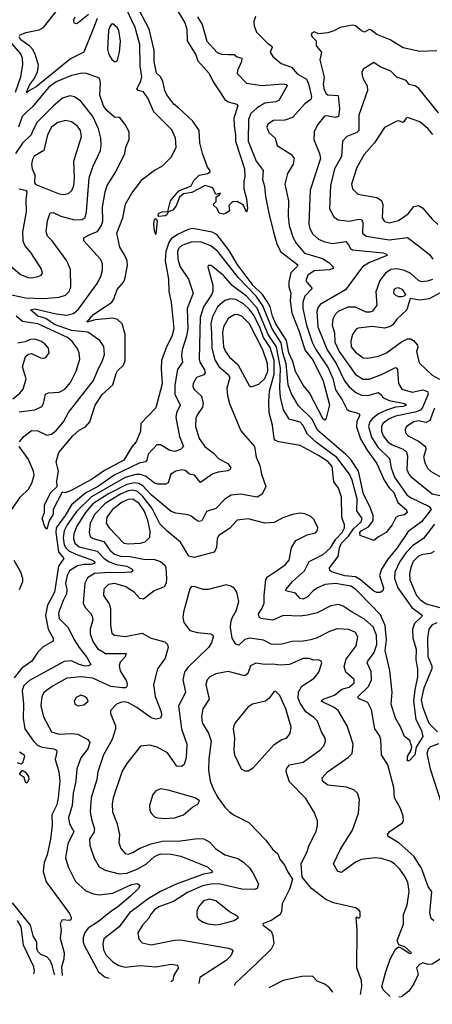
# Model space of a CAD drawing. Extents: x 1246230 to 1426786, y 660032 to 763141.
# Tile 8 of 256: x 1256387 to 1259076, y 670520 to 676936. Entities that reach past the tile are written whole.
import ezdxf

# ---------------------------------------------------------------- set-up
doc = ezdxf.new("R2010")
doc.units = 0

msp = doc.modelspace()

# ---------------------------------------------------------------- linework, layer by layer
at = {"layer": '0CON10XD'}
for points in [[(1257399.7, 677019.7), (1257463.8, 676915), (1257476.1, 676875), (1257477.9, 676797.9), (1257535, 676707.3), (1257547.7, 676667.7), (1257622.7, 676585), (1257646.8, 676535), (1257725, 676416.2), (1257745, 676402.1), (1257802, 676385), (1257809.4, 676375), (1257782.8, 676295), (1257783.9, 676245), (1257794.2, 676185), (1257793.7, 676145), (1257851.2, 675965), (1257854.5, 675915.5), (1257847.7, 675885), (1257847.5, 675835), (1257865, 675770), (1257872.5, 675705), (1257865, 675682.5), (1257845, 675727.5), (1257805, 675752.5), (1257775, 675750), (1257750, 675725), (1257755, 675690), (1257732.5, 675675), (1257715, 675668.8), (1257686.2, 675676.2), (1257673.3, 675705), (1257652.5, 675725), (1257650, 675735), (1257667.5, 675752.5), (1257667.5, 675782.5), (1257690, 675795), (1257696, 675806), (1257665, 675797.5), (1257645, 675840), (1257595, 675855.6), (1257509.7, 675810.3), (1257455, 675801.5), (1257429.5, 675780.5), (1257407.4, 675722.6), (1257385.2, 675694.8), (1257355.6, 675684.4), (1257345, 675664.3), (1257335, 675658.5), (1257294.2, 675654.2), (1257289.3, 675659.3), (1257294.4, 675675), (1257315, 675684.5), (1257353.3, 675686.7), (1257370.9, 675755), (1257425, 675821.8), (1257505.3, 675854.7), (1257521.5, 675888.5), (1257557.5, 675922.5), (1257610, 675935), (1257627.5, 675945), (1257626.7, 675955), (1257610, 675975), (1257577.5, 676065), (1257560.5, 676135), (1257556.4, 676215), (1257515.9, 676275.9), (1257421.4, 676361.4), (1257392.5, 676385), (1257345.8, 676445.8), (1257332.8, 676475), (1257320.7, 676535), (1257304.3, 676564.3), (1257278.7, 676588.7), (1257262.6, 676665), (1257262.8, 676737.2), (1257230.2, 676875), (1257142.5, 677045)], [(1257923.3, 676956.7), (1257912.9, 676925), (1257914.1, 676895.9), (1257930.8, 676855), (1258005, 676781.4), (1258028.9, 676765), (1258032.1, 676755), (1258019.5, 676725), (1258037, 676697), (1258091.5, 676651.5), (1258157.8, 676627.8), (1258195, 676584.6), (1258255, 676549.3), (1258268.9, 676518.9), (1258289.3, 676435), (1258285, 676416), (1258245, 676389.1), (1258165, 676299.3), (1258115, 676282), (1258041.3, 676278.7), (1258005, 676256.2), (1257998.1, 676235), (1258010.2, 676200.2), (1258051.4, 676165), (1258065.5, 676115.5), (1258155, 676061.1), (1258176.7, 676035), (1258169.1, 675995), (1258133.2, 675935), (1258115.5, 675865), (1258139.6, 675755), (1258136.6, 675655), (1258143.3, 675595), (1258168.7, 675515), (1258189.1, 675479.1), (1258243.9, 675413.9), (1258360.6, 675380.6), (1258401.1, 675355), (1258430.8, 675325), (1258429.2, 675315), (1258405, 675307.2), (1258305, 675299.2), (1258265, 675272), (1258251.4, 675235), (1258293.1, 675185), (1258244.1, 675135), (1258232.6, 675095), (1258232, 675055), (1258255.6, 674945), (1258293.8, 674835), (1258317.9, 674787.9), (1258398.1, 674668.1), (1258428.1, 674598.1), (1258445, 674524.6), (1258489.2, 674459.2), (1258519, 674399), (1258535, 674387.6), (1258584.3, 674375), (1258600.6, 674365), (1258602.2, 674355), (1258582.9, 674317.1), (1258582.5, 674282.5), (1258608.8, 674205), (1258650.8, 674130.8), (1258714.8, 674045), (1258761.9, 673935), (1258794.9, 673884.9), (1258825, 673854.7), (1258850.6, 673790.6), (1258904.5, 673745), (1258912.7, 673725), (1258895, 673710), (1258857.2, 673702.8), (1258837.9, 673692.1), (1258813.1, 673645), (1258775, 673593.8), (1258725, 673566.7), (1258695, 673542.5), (1258605.8, 673575), (1258604.1, 673594.1), (1258611.6, 673605), (1258659, 673631), (1258681.2, 673658.8), (1258689.5, 673675), (1258690.3, 673705), (1258668.4, 673765), (1258627.3, 673845), (1258594, 673995), (1258545, 674070.2), (1258512.3, 674102.3), (1258329.5, 674259.5), (1258290.4, 674335), (1258205, 674419.5), (1258158, 674498), (1258137.1, 674557.1), (1258123.2, 674693.2), (1258101.1, 674765), (1258091.2, 674831.2), (1258032, 674922), (1257971.3, 675071.3), (1257928.3, 675135), (1257814, 675255), (1257678.1, 675425), (1257632.8, 675462.8), (1257565, 675489.5), (1257505, 675486.8), (1257444.5, 675465), (1257425, 675448.5), (1257414.8, 675425), (1257417.6, 675375), (1257432.2, 675325), (1257487.9, 675245), (1257517.7, 675155), (1257478.1, 675055), (1257483.9, 674925), (1257475.2, 674874.8), (1257446.6, 674785), (1257442.2, 674745), (1257449.1, 674705), (1257415, 674657.5), (1257397.5, 674555), (1257399.2, 674495), (1257432.3, 674425), (1257408.5, 674375), (1257405.3, 674345), (1257429.2, 674219.2), (1257454, 674155), (1257436, 674135), (1257397.7, 674122.3), (1257365, 674128.9), (1257305, 674166.6), (1257280, 674165), (1257224.7, 674105), (1257216.2, 674065), (1257207.5, 674055), (1257165, 674046.4), (1257002.3, 673967.7), (1256895, 673891.5), (1256817.9, 673852.1), (1256724.5, 673775.5), (1256684.3, 673705), (1256624.6, 673625), (1256622.6, 673595), (1256639.2, 673469.2), (1256676.1, 673425), (1256641.1, 673375), (1256614.1, 673205), (1256568.7, 673121.3), (1256554.5, 673054.5), (1256573.5, 672963.5), (1256606.2, 672905), (1256605, 672886.7), (1256540.5, 672849.5), (1256505.3, 672814.7), (1256466.9, 672755), (1256400.3, 672709.7), (1256352.1, 672647.9)], [(1256386.7, 676835), (1256427.2, 676852.8), (1256515, 676871.1), (1256543.6, 676886.4), (1256631.8, 676998.2)], [(1257546, 676955), (1257576.9, 676905), (1257606.8, 676796.8), (1257675, 676723.6), (1257705, 676710.9), (1257748.9, 676708.9), (1257785, 676708.8), (1257803.6, 676693.6), (1257835.7, 676685), (1257832.9, 676665), (1257806, 676606), (1257804, 676585), (1257865, 676522.9), (1257965, 676508.2), (1258105, 676518.6), (1258123.8, 676513.8), (1258129.4, 676505), (1258075, 676410.6), (1258055, 676401.6), (1257985, 676391.5), (1257935, 676362.9), (1257892.5, 676325), (1257878.6, 676285), (1257876.6, 676145), (1257928.8, 676015), (1257973.3, 675953.3), (1257969.1, 675895), (1257981.8, 675851.8), (1257988.2, 675785), (1258009.7, 675675), (1258041.8, 675551.8), (1258063.7, 675475), (1258087.5, 675425), (1258198.5, 675338.5), (1258192.7, 675325), (1258153.1, 675286.9), (1258141.1, 675228.9), (1258140.7, 675195), (1258152.9, 675155), (1258149.7, 675105), (1258160.3, 675025), (1258207.6, 674905), (1258245.5, 674785), (1258300.4, 674715), (1258365, 674581.9), (1258405, 674427.5), (1258385, 674340), (1258375, 674326), (1258365, 674332.9), (1258275.7, 674505.7), (1258234.8, 674554.8), (1258185, 674644.4), (1258167.9, 674707.9), (1258139.9, 674765), (1258126.8, 674846.8), (1258057.3, 674955), (1258035.1, 675005), (1258018.6, 675065), (1258000.3, 675100.3), (1257968.7, 675145), (1257908, 675205), (1257803.5, 675343.5), (1257752.5, 675432.5), (1257673.6, 675533.6), (1257641.6, 675551.6), (1257515, 675575.6), (1257485, 675570.2), (1257415, 675537.2), (1257375, 675509.3), (1257358.6, 675485), (1257340.4, 675425), (1257334.2, 675364.2), (1257356, 675245), (1257358.5, 675165), (1257374.4, 675095), (1257392.4, 674922.4), (1257378.4, 674871.6), (1257343.3, 674805), (1257311.3, 674715), (1257308.1, 674661.9), (1257316.6, 674563.4), (1257275, 674407.5), (1257177.5, 674305), (1257175.5, 674255), (1257146.1, 674185), (1257117.7, 674152.3), (1257065, 674066), (1256940.8, 673999.2), (1256855, 673940.6), (1256718, 673865), (1256683.6, 673853.6), (1256665, 673857.5), (1256605.7, 673745), (1256604.6, 673715), (1256580.2, 673669.8), (1256565, 673616), (1256551.5, 673631.5), (1256534.4, 673685), (1256548.5, 673725), (1256549.1, 673775), (1256590.9, 673855), (1256630.7, 673895), (1256628.7, 673931.3), (1256640, 673995), (1256624.5, 674055), (1256642.9, 674115), (1256733.1, 674225), (1256775, 674261.1), (1256816.6, 674283.4), (1256844.7, 674315.3), (1256880, 674425), (1256925.2, 674494.8), (1256994.2, 674555.8), (1257015, 674631.1), (1257025, 674648.9), (1257063.6, 674685), (1257073.9, 674715), (1257075.3, 674885), (1257055, 674954.4), (1257025, 674983.5), (1256995, 674991.1), (1256880, 674980), (1256824.3, 674965), (1256869.3, 675015), (1256987.5, 675095), (1257000.6, 675115), (1257022.1, 675177.9), (1257063.4, 675225), (1257073.3, 675245), (1257089, 675335), (1257086.7, 675365), (1257070.9, 675405), (1257039.1, 675455), (1257020, 675545), (1257060.3, 675645), (1257075.9, 675734.1), (1257117.3, 675805), (1257155.3, 675854.7), (1257185, 675895.6), (1257265, 675955.7), (1257315, 675982.5), (1257376.9, 676043.1), (1257406.7, 676105), (1257402.5, 676165), (1257378.8, 676218.8), (1257261.5, 676335), (1257222.9, 676425), (1257195, 676467.1), (1257160, 676475), (1257151.1, 676485), (1257176.9, 676535), (1257182.8, 676565), (1257171.9, 676635), (1257169.5, 676775), (1257140.5, 676885), (1257084.2, 677004.2)], [(1256835, 676970.8), (1256759.7, 676910.3), (1256743.3, 676913.3), (1256740, 676935), (1256748.9, 676955)], [(1256891.6, 676945), (1256868, 676882), (1256805, 676724.4), (1256719.2, 676680.8), (1256495, 676498), (1256447.8, 676472.2), (1256435, 676458.8), (1256432.2, 676465), (1256453.2, 676515), (1256480.5, 676549.5), (1256503.8, 676595), (1256509.5, 676639.5), (1256491.3, 676705), (1256472.6, 676742.6), (1256453.5, 676763.5), (1256395.8, 676805), (1256384.1, 676825)], [(1257015, 676663.3), (1257025, 676672.5), (1257037.8, 676725), (1257044.3, 676795.7), (1257034.3, 676865), (1257022, 676885), (1256995, 676908.8), (1256985, 676906.2), (1256975, 676891.2), (1256966.7, 676865), (1256960, 676745), (1256968.9, 676708.9), (1256987, 676677), (1257005, 676663.3), (1257015, 676663.3)], [(1259105, 676732.5), (1258995, 676728.8), (1258885, 676752.5), (1258802, 676805), (1258715, 676840.5), (1258675, 676870.9), (1258665, 676873.3), (1258634.4, 676855.6), (1258614.3, 676864.3), (1258575, 676897.1), (1258555, 676900), (1258475, 676885.6), (1258435, 676862.9), (1258395, 676850), (1258335, 676844), (1258305, 676857.5), (1258290.7, 676849.3), (1258287.5, 676835), (1258292.5, 676825), (1258318.3, 676798.3), (1258320, 676765), (1258354.2, 676724.2), (1258343.6, 676675), (1258372.2, 676562.2), (1258365.3, 676514.7), (1258370.1, 676480.1), (1258383.5, 676455), (1258395, 676447.3), (1258461.8, 676441.8), (1258471.6, 676355), (1258464.3, 676305), (1258445, 676299.7), (1258385, 676310), (1258373.3, 676306.7), (1258328, 676252), (1258305.5, 676205), (1258304.5, 676155), (1258341.1, 676065), (1258347.4, 676032.6), (1258279.7, 675825), (1258270.3, 675605), (1258277.7, 675575), (1258297.8, 675537.8), (1258335, 675506.2), (1258375, 675489.6), (1258425, 675478.7), (1258511.7, 675491.7), (1258529.4, 675469.4), (1258543.1, 675445), (1258556.2, 675436.2), (1258755, 675417.2), (1258778.3, 675408.3), (1258780.9, 675399.1), (1258666.2, 675353.8), (1258621.8, 675325), (1258510, 675175), (1258345, 675081.2), (1258330.3, 675059.7), (1258323.3, 675035), (1258330.2, 674935), (1258391.4, 674785), (1258448.3, 674695), (1258504, 674584), (1258533.3, 674543.3), (1258577.8, 674507.8), (1258615, 674488.7), (1258655, 674486.7), (1258725, 674507.9), (1258742.5, 674492.5), (1258753.4, 674473.4), (1258794.5, 674454.5), (1258894, 674435), (1258907.5, 674425), (1258885.7, 674415), (1258835, 674410.6), (1258777.8, 674392.2), (1258725, 674366.9), (1258685, 674338.4), (1258667.6, 674315), (1258659, 674285), (1258679.5, 674215), (1258720.3, 674150.3), (1258797, 674077), (1258808.5, 674015), (1258830, 673955), (1258909.7, 673839.7), (1258932.6, 673822.6), (1259054.2, 673764.2), (1259068.9, 673745), (1259005, 673664.3), (1258918.7, 673601.3), (1258847.1, 673495), (1258785, 673419.7)], [(1256360.1, 676465), (1256394, 676565), (1256408.3, 676645), (1256405.7, 676685), (1256393.9, 676715), (1256325, 676794.4)], [(1259115, 676328.5), (1258988.3, 676488.3), (1258965, 676505.3), (1258924.2, 676515), (1258905, 676540), (1258845, 676562.7), (1258805, 676601.2), (1258735, 676628.9), (1258695, 676656.5), (1258625, 676613.3), (1258616, 676595), (1258619.2, 676575), (1258622.5, 676555), (1258652.2, 676505), (1258653.5, 676475), (1258596.2, 676315), (1258596.5, 676215), (1258585, 676200.4), (1258519.2, 676175), (1258491.1, 676145), (1258484.1, 676045), (1258438, 675965), (1258412.7, 675855), (1258405, 675703.3), (1258435, 675650.8), (1258462.8, 675632.8), (1258533, 675623), (1258596.1, 675636.1), (1258615, 675634.5), (1258624.1, 675615), (1258620.4, 675545), (1258645, 675526), (1258795, 675500.8), (1258915, 675517.9), (1258985, 675462.7), (1259056.9, 675406.9), (1259079.2, 675375)], [(1256385.4, 674185), (1256415, 674220.9), (1256465, 674258.9), (1256505, 674256.9), (1256565, 674229.6), (1256595, 674236.2), (1256625, 674259.1), (1256672.5, 674315), (1256705, 674376.7), (1256867.3, 674585), (1256895, 674648.6), (1256927.5, 674715), (1256939.2, 674755), (1256935, 674806.2), (1256908.6, 674845), (1256830.5, 674900.5), (1256725, 674911.8), (1256615, 674949.3), (1256558.3, 674988.3), (1256505, 675005.3), (1256456.9, 675045), (1256485, 675051.6), (1256625, 675019.7), (1256695, 675011.2), (1256738.6, 675021.4), (1256770.8, 675049.2), (1256892.3, 675217.7), (1256917.1, 675262.9), (1256927.9, 675305), (1256926.2, 675345), (1256914.6, 675375), (1256805.5, 675495), (1256805.8, 675515), (1256845, 675536.5), (1256893.3, 675556.7), (1256921.2, 675595), (1256928.2, 675625), (1256926.5, 675715), (1256943.3, 675815), (1256958.2, 675855), (1257013.6, 675945), (1257071.9, 676065), (1257080, 676105), (1257100.8, 676155), (1257101.2, 676205), (1257074.4, 676254.4), (1257045, 676292.5), (1257035, 676298.9), (1257005, 676301.5), (1256955, 676345.6), (1256932.9, 676375), (1256909.2, 676445), (1256913.1, 676525), (1256908, 676555), (1256823.4, 676586.6), (1256795, 676587.3), (1256725, 676572.8), (1256625, 676531.6), (1256575.9, 676495), (1256470.8, 676369.2), (1256434.9, 676335.1), (1256403.2, 676305), (1256379.5, 676235)], [(1256325, 675145.5), (1256425, 675123.9), (1256545, 675119.1), (1256645, 675128.8), (1256685, 675141.8), (1256709.6, 675165), (1256720.6, 675195), (1256717.4, 675307.4), (1256694.6, 675364.6), (1256598.1, 675495), (1256568.2, 675525), (1256559.3, 675555), (1256568.2, 675625), (1256585, 675677.8), (1256605, 675678.9), (1256655, 675655.8), (1256745, 675633.1), (1256795, 675633.6), (1256815, 675647.5), (1256823.5, 675685), (1256839.7, 675905), (1256865, 675977.5), (1256913.8, 676085), (1256919.1, 676119.1), (1256916.1, 676165), (1256900.9, 676225), (1256862.9, 676305), (1256784.8, 676404.8), (1256745, 676433.6), (1256715, 676440.4), (1256665.6, 676425), (1256605, 676373.9), (1256502, 676268), (1256471.1, 676208.9), (1256461.5, 676185), (1256405, 676131.2), (1256361.1, 676065)], [(1256675, 675796.9), (1256705, 675804.6), (1256726.2, 675823.8), (1256740, 675855), (1256744.8, 675905), (1256740, 676015), (1256790.9, 676175), (1256783.2, 676215), (1256765, 676242.5), (1256725, 676271.8), (1256685, 676279.6), (1256635, 676265.9), (1256594.1, 676235), (1256569.4, 676185), (1256545.2, 676084.8), (1256481.9, 676048.1), (1256470, 676025), (1256465.3, 675995), (1256469.3, 675965), (1256485.4, 675925), (1256484.1, 675874.1), (1256492.5, 675862.5), (1256645, 675801.3), (1256675, 675796.9)], [(1259079.1, 676189.2), (1259046.6, 676226.6), (1258995, 676271.2), (1258915, 676298.9), (1258905, 676294.4), (1258885, 676267.5), (1258855, 676278), (1258845, 676276), (1258765.3, 676234.7), (1258700, 676135), (1258632.5, 676057.5), (1258585, 675974.2), (1258549.1, 675865), (1258555, 675834), (1258590, 675800), (1258715, 675778.5), (1258745, 675759.2), (1258752.3, 675732.3), (1258748.5, 675645), (1258765, 675621.8), (1258795, 675613.3), (1258855, 675627.5), (1258918.8, 675671.2), (1258955, 675720), (1258985, 675726), (1259011.4, 675711.4), (1259075, 675635.8), (1259112.7, 675602.7)], [(1256325, 675333.5), (1256392.9, 675275), (1256443.2, 675256.8), (1256465.5, 675254.5), (1256505, 675261.9), (1256527.5, 675272.5), (1256535.8, 675285), (1256527.8, 675315), (1256459.1, 675419.2), (1256420.9, 675465), (1256409.3, 675495), (1256407.1, 675555), (1256432.3, 675685), (1256430, 675765), (1256436.2, 675815), (1256432, 675822), (1256385, 675831.1)], [(1257275, 675537.5), (1257265, 675560), (1257260.4, 675605), (1257265, 675634), (1257275, 675640.8), (1257283.3, 675625), (1257275, 675537.5)], [(1258785, 673419.7), (1258745.7, 673355), (1258731.9, 673315), (1258756.8, 673235), (1258753.1, 673215), (1258735.6, 673204.4), (1258715, 673203.5), (1258695, 673212.4), (1258608.4, 673285), (1258575, 673305.1), (1258505, 673312.1), (1258419.2, 673339.2), (1258407.7, 673347.7), (1258406.4, 673365), (1258462.7, 673437.3), (1258471.1, 673495), (1258483, 673525), (1258528.9, 673571.1), (1258562.4, 673617.6), (1258611.7, 673665), (1258618.9, 673685), (1258584.7, 673735), (1258586, 673815), (1258553.8, 673935), (1258537.2, 673975), (1258453.4, 674083.4), (1258321.8, 674181.8), (1258262.1, 674235), (1258231.9, 674295), (1258215, 674313.5), (1258142.8, 674332.8), (1258107.1, 674395), (1258086.1, 674476.1), (1258081.5, 674535), (1258086.5, 674665), (1258060.7, 674805), (1258006.4, 674885), (1257935, 675056.2), (1257865.2, 675135), (1257770.7, 675205), (1257715, 675270.4), (1257635, 675334.2), (1257616.4, 675333.6), (1257614.2, 675325), (1257645.3, 675205.3), (1257645.3, 675165.3), (1257637.3, 675142.7), (1257585.2, 675064.8), (1257564.2, 674995.8), (1257556.6, 674725), (1257560.9, 674705), (1257591.4, 674655), (1257596.8, 674635), (1257587.5, 674622.5), (1257538.9, 674605), (1257517.9, 674565), (1257516.5, 674545), (1257525, 674526), (1257572.4, 674482.4), (1257582.7, 674435), (1257578.8, 674411.2), (1257545, 674364), (1257535, 674340), (1257533.2, 674285), (1257557.2, 674207.2), (1257592.9, 674155), (1257650.9, 674110.9), (1257685, 674075.6), (1257744.3, 674045), (1257763.1, 674015), (1257757.5, 674002.5), (1257743.8, 673996.2), (1257681.2, 673988.8), (1257645, 673976.2), (1257565, 673920.8), (1257527.3, 673967.3), (1257494.2, 673975), (1257465, 673998.9), (1257445, 674002.7), (1257405, 673994.4), (1257372.5, 673975), (1257355, 673918.8), (1257340.6, 673909.4), (1257285, 673910.4), (1257265, 673916.6), (1257210.4, 673960.4), (1257175, 673973.5), (1257145, 673973.2), (1257075, 673953.6), (1256855, 673827.2), (1256757.7, 673732.3), (1256695.7, 673644.3), (1256676.3, 673605), (1256671.3, 673558.7), (1256677.8, 673515), (1256687, 673495), (1256707.8, 673475), (1256752.9, 673452.9), (1256862.2, 673415), (1256874.6, 673405), (1256876.5, 673395), (1256854, 673386), (1256805, 673385.4), (1256763.4, 673376.6), (1256711.2, 673345), (1256695.7, 673315), (1256685.3, 673265), (1256693.9, 673223.9), (1256692.4, 673195), (1256673.8, 673156.2), (1256643.8, 673085), (1256640, 673065), (1256645.4, 673035), (1256702.3, 672975), (1256739.3, 672899.2), (1256773.9, 672845), (1256823.5, 672785), (1256850.8, 672735), (1256838, 672725), (1256815, 672724.3), (1256775.2, 672734.8), (1256725, 672759), (1256677.1, 672752.9), (1256451, 672629), (1256413.4, 672596.6), (1256403.4, 672565), (1256412.8, 672475), (1256410, 672385), (1256421.6, 672315), (1256477.2, 672235), (1256505, 672205.9), (1256534.8, 672194.8), (1256608.8, 672185), (1256626.7, 672175), (1256630, 672165), (1256618.8, 672115), (1256633.3, 672065), (1256642.8, 672035), (1256649.2, 671975), (1256637.5, 671865), (1256629.4, 671820.6), (1256596.8, 671755), (1256598.4, 671685), (1256587.1, 671595), (1256565.9, 671494.1), (1256547.8, 671445), (1256539.6, 671385), (1256558.9, 671318.9), (1256712.2, 671112.2), (1256723.3, 671085), (1256723.3, 671075), (1256714.5, 671065.5), (1256665, 671070.8), (1256650.9, 671045), (1256657.7, 671005), (1256651.8, 670951.8), (1256677.1, 670855), (1256675.5, 670815), (1256659.2, 670765), (1256664.7, 670707.9)], [(1259075.9, 675244.1), (1259045, 675231.5), (1259005, 675228.6), (1258985, 675235.7), (1258935, 675281.7), (1258895, 675302.6), (1258847.2, 675312.8), (1258805, 675308.2), (1258770.5, 675285), (1258733, 675237), (1258707.3, 675162.7), (1258713.6, 675076.4), (1258685, 675037.8), (1258669.3, 675030.8), (1258645, 675030.5), (1258575, 675062), (1258525, 675062.6), (1258461.5, 675035), (1258442.8, 675015), (1258427.5, 674985), (1258423.7, 674945), (1258438.4, 674895), (1258439.8, 674835), (1258468.8, 674775), (1258575, 674624.1), (1258625, 674593.3), (1258665, 674594.8), (1258745, 674623.5), (1258835, 674670), (1258845, 674666.5), (1258848.9, 674655), (1258856.5, 674565), (1258877.8, 674527.8), (1258945, 674509.7), (1259015, 674524.1), (1259044.1, 674514.1), (1259047.7, 674495), (1259011.8, 674408.2), (1258998.8, 674391.2), (1258965, 674378), (1258835, 674352.5), (1258795, 674336.3), (1258753.2, 674305), (1258744.3, 674285), (1258744.8, 674254.8), (1258755.3, 674225), (1258786, 674185), (1258815, 674165.7), (1258885, 674138.1), (1258907.2, 674117.2), (1258914.7, 674095), (1258910.7, 674005), (1258922, 673975), (1258935, 673960), (1259075.6, 673845.6), (1259135.6, 673834.4)], [(1259150.7, 675169.3), (1259055, 675117.8), (1258995, 675108.8), (1258931.2, 675118.8), (1258908.9, 675045), (1258844.3, 674985), (1258820.9, 674949.1), (1258803.9, 674936.1), (1258765, 674926.2), (1258685, 674936.2), (1258593.7, 674926.3), (1258580.2, 674919.8), (1258554.7, 674885.3), (1258543.9, 674843.9), (1258546.8, 674805), (1258575, 674769.2), (1258625, 674733.8), (1258655, 674730), (1258725, 674744.7), (1258777.5, 674765), (1258810.6, 674789.4), (1258875, 674838.1), (1258915, 674857.1), (1258935, 674857.1), (1258953.8, 674845), (1258978.8, 674815), (1258980.7, 674799.3), (1258972.5, 674775), (1258990.9, 674700.9), (1259075, 674620.6), (1259122.9, 674592.9)], [(1258855, 675131.5), (1258875, 675132.5), (1258893.6, 675136.4), (1258902.5, 675145), (1258883.1, 675175), (1258855, 675188.2), (1258836.2, 675185), (1258825, 675175.6), (1258822.7, 675155), (1258835, 675141.1), (1258855, 675131.5)], [(1259090.4, 673649.6), (1259018.9, 673555), (1258949.5, 673510.5), (1258905.7, 673465), (1258864.3, 673405), (1258831.4, 673335), (1258830.3, 673295), (1258851.4, 673235), (1258941.9, 673105), (1259008.8, 673055), (1259005.4, 673045), (1258958.6, 673001.3), (1258947.5, 672965), (1258949.5, 672905), (1258969.7, 672835), (1258968.8, 672765), (1258980, 672705), (1258978.3, 672655), (1258961.8, 672568.2), (1258952.3, 672495), (1258968.9, 672375), (1259004.3, 672305), (1259014.1, 672265), (1258971.4, 672195), (1258962.7, 672145), (1258925, 672106.2), (1258915, 672107.5), (1258914.5, 672134.5), (1258938.2, 672175), (1258942.2, 672195), (1258928.3, 672238.3), (1258895, 672266), (1258868.4, 672328.4), (1258835, 672384), (1258807.9, 672475), (1258813.5, 672555), (1258799.5, 672695), (1258769, 672825), (1258776.4, 672895), (1258769.2, 672989.2), (1258737.1, 673057.1), (1258605, 673194.7), (1258575, 673224.7), (1258544.5, 673244.5), (1258445, 673262), (1258378, 673255), (1258327.5, 673235), (1258299.4, 673215), (1258262.7, 673175), (1258235, 673161.1), (1258215, 673165.5), (1258185, 673200), (1258120.8, 673215), (1258122.9, 673225), (1258164, 673275), (1258244, 673345), (1258274, 673406), (1258365, 673450.9), (1258413.1, 673495), (1258448.1, 673551.9), (1258489.3, 673595), (1258503.7, 673625), (1258503.6, 673645), (1258486.4, 673695), (1258483.2, 673825), (1258464.2, 673884.2), (1258433.9, 673925), (1258422.2, 674025), (1258395, 674057.7), (1258333.8, 674096.2), (1258215, 674161.9), (1258075, 674186.2), (1258053.9, 674193.9), (1258044.4, 674205), (1258034.5, 674295), (1258013.4, 674373.4), (1258009.8, 674445), (1258015.5, 674515), (1258044.5, 674625.4), (1258044.5, 674715), (1258019.7, 674799.7), (1257975.1, 674865), (1257955, 674926.5), (1257915, 675007.5), (1257887.8, 675045), (1257845, 675085.2), (1257795, 675114), (1257761.9, 675118.1), (1257723.4, 675106.6), (1257677.2, 675065), (1257640.4, 674995), (1257633.4, 674955), (1257636.3, 674896.3), (1257638.7, 674795), (1257659.3, 674719.3), (1257685.4, 674675.4), (1257745.2, 674625.2), (1257756.2, 674605), (1257737.6, 674535), (1257740.6, 674485), (1257754.1, 674435), (1257828, 674258), (1257917.5, 674155), (1257929.1, 674085), (1257951.7, 674031.7), (1257962.9, 673975), (1257990.5, 673895), (1257966.5, 673845), (1257935.3, 673824.7), (1257825, 673843.3), (1257765, 673837.1), (1257725, 673812.2), (1257665, 673750.6), (1257605, 673731.4), (1257575, 673671.1), (1257555, 673665.6), (1257536.1, 673676.1), (1257505, 673701.9), (1257485, 673710.5), (1257405, 673721.5), (1257375, 673731.2), (1257245, 673841), (1257189.2, 673899.2), (1257164.2, 673914.2), (1257135, 673918.1), (1257085, 673906.8), (1256965, 673847.2), (1256865, 673782.1), (1256815.2, 673725), (1256760.7, 673635), (1256741, 673585), (1256737.4, 673555), (1256747.5, 673525), (1256775, 673501.9), (1256893.1, 673473.1), (1256936.7, 673426.7), (1256965.8, 673405), (1257015, 673386.4), (1257085.1, 673375.1), (1257120, 673355), (1257125.3, 673344.7), (1257113.8, 673336.2), (1257035, 673330.7), (1256975.6, 673334.4), (1256875, 673327.2), (1256829.9, 673300.1), (1256812, 673265), (1256801.2, 673135), (1256813.3, 673105), (1256848.9, 673068.9), (1256859.7, 673049.7), (1256862.9, 673025), (1256847.1, 672965), (1256845.9, 672935), (1256864.2, 672885), (1256895, 672837.8), (1256946.2, 672805), (1257081.2, 672805), (1257073.6, 672785), (1257041.3, 672748.7), (1257035.3, 672725), (1257042.8, 672692.8), (1257082.9, 672625), (1257088.1, 672605), (1257085, 672590), (1257076.8, 672583.2), (1257058.3, 672581.7), (1256981.8, 672591.8), (1256865, 672644.8), (1256787, 672653), (1256695, 672644.6), (1256605, 672595.4), (1256563.1, 672565), (1256545, 672548.9), (1256532.3, 672525), (1256524.1, 672464.1), (1256543.4, 672393.4), (1256594.6, 672295), (1256645, 672280.8), (1256725, 672284.7), (1256765, 672279.7), (1256831.4, 672245), (1256843.5, 672225), (1256831.1, 672185), (1256785, 672125.7), (1256759.2, 672055), (1256753.5, 671975), (1256736.2, 671895), (1256729.5, 671815), (1256705.9, 671735), (1256712, 671695), (1256740, 671645), (1256702, 671565), (1256686.9, 671475), (1256703.8, 671415), (1256750.3, 671320.3), (1256818.8, 671258.8), (1256868.8, 671238.8), (1256905, 671234.1), (1256995, 671243.7), (1257115, 671299.6), (1257155, 671308.2), (1257170, 671295), (1257160.6, 671275), (1257110.4, 671225), (1257025, 671151.9), (1256980.3, 671125), (1256900.9, 671059.1), (1256833.6, 671015), (1256812.2, 670987.8), (1256801.6, 670955), (1256801.4, 670925), (1256808.1, 670905), (1256901.4, 670731.4), (1256945, 670697.4), (1256969.7, 670689.9)], [(1256385, 674380), (1256486, 674394), (1256531.2, 674415), (1256541.9, 674435), (1256555, 674496), (1256575, 674504.4), (1256645, 674509.2), (1256681.2, 674528.8), (1256718.7, 674571.3), (1256754.5, 674645), (1256778.2, 674725), (1256774.6, 674765), (1256761.2, 674795), (1256729, 674839), (1256699.2, 674865), (1256585, 674917), (1256505, 674954.5), (1256405, 674968.6), (1256364.8, 675004.8)], [(1257895, 674544.2), (1257945, 674561.3), (1257985, 674597.2), (1258003.5, 674645), (1258002.3, 674695), (1257971.1, 674785), (1257885.6, 674955), (1257835, 675003.6), (1257805, 675014.7), (1257785, 675013.3), (1257745, 674989.1), (1257714.7, 674935), (1257709.3, 674895), (1257715.8, 674805), (1257727.8, 674775), (1257755, 674738.2), (1257809, 674689), (1257881.5, 674551.5), (1257895, 674544.2)], [(1256342.8, 674465), (1256388.5, 674501.5), (1256411, 674529), (1256429.7, 674595), (1256406.4, 674673.6), (1256425, 674742), (1256445, 674757.5), (1256465, 674760), (1256523.6, 674733.6), (1256545, 674730), (1256557.5, 674735), (1256578.8, 674765), (1256576, 674795), (1256551.2, 674825), (1256525, 674842), (1256485, 674854.2), (1256455, 674852), (1256423.1, 674836.9), (1256375, 674828.5)], [(1259089.8, 674405), (1259058.5, 674325), (1259035, 674312.1), (1258985, 674322.5), (1258955, 674316.5), (1258908.2, 674285), (1258899.1, 674265), (1258901.8, 674245), (1258919.5, 674225), (1258985, 674190), (1259032, 674155), (1259033.1, 674135), (1259018.8, 674085), (1259028.2, 674045), (1259045, 674014.5), (1259065, 673994.7), (1259125, 673959.6)], [(1256331.9, 673738.1), (1256391.2, 673825), (1256445, 673876.4), (1256465.9, 673915), (1256481.8, 673965), (1256477.3, 673995), (1256443.1, 674075), (1256383.7, 674155)], [(1259059.5, 671115), (1259071.8, 671251.8), (1259048.1, 671288.1), (1259006.3, 671406.3), (1258955, 671485.6), (1258859, 671569), (1258786.1, 671616.1), (1258784, 671625), (1258795.8, 671645), (1258880.4, 671699.6), (1258887.1, 671715), (1258885.3, 671745), (1258868.2, 671795), (1258828.9, 671865), (1258825, 671933.3), (1258785, 672080.8), (1258745.6, 672145), (1258740.5, 672245), (1258731.4, 672271.4), (1258701.5, 672315), (1258679.9, 672439.9), (1258655.8, 672485.8), (1258599.2, 672510.8), (1258592.2, 672515), (1258593.2, 672525), (1258659.6, 672590.4), (1258680.5, 672635), (1258678, 672688), (1258652.1, 672745), (1258655, 672756.9), (1258697.8, 672812.2), (1258714, 672865), (1258711.3, 672925), (1258689.9, 672979.9), (1258635, 673030.5), (1258554.4, 673074.4), (1258495, 673115.5), (1258465, 673124.5), (1258415, 673116.9), (1258325, 673072.1), (1258262.5, 673055), (1258215, 673049.6), (1258105, 673054.6), (1258036.5, 673023.5), (1257958.1, 673035), (1257948.2, 673045), (1257942.7, 673065), (1257965, 673096.9), (1257980.6, 673135), (1257980, 673185), (1257991.7, 673288.3), (1258002.5, 673305), (1258061.1, 673345), (1258117.2, 673382.8), (1258142.1, 673415), (1258157.9, 673495), (1258187.4, 673542.6), (1258260.5, 673579.5), (1258315, 673593.3), (1258326.2, 673605), (1258328.8, 673625), (1258306.8, 673676.8), (1258285, 673698.8), (1258245, 673716.7), (1258215, 673721.2), (1258165, 673712.9), (1258100.9, 673689.1), (1258045, 673659.2), (1257985, 673654.6), (1257875, 673683.2), (1257805, 673674.5), (1257755, 673621.1), (1257684.2, 673575), (1257674.4, 673555), (1257669.1, 673495), (1257655, 673467.1), (1257525, 673431.2), (1257489.6, 673439.6), (1257435, 673530.8), (1257345, 673604.5), (1257300.3, 673650.3), (1257250.5, 673750.5), (1257189.2, 673829.2), (1257155, 673861.6), (1257125, 673870.4), (1257095, 673866), (1257045, 673844.2), (1256945, 673784.1), (1256877.6, 673715), (1256847.4, 673655), (1256840, 673595), (1256847.6, 673567.6), (1256865.6, 673555.6), (1256936.2, 673536.2), (1256975, 673480.3), (1257005, 673453.5), (1257045, 673441), (1257107.3, 673437.3), (1257195, 673421.4), (1257265, 673418.5), (1257304.6, 673404.6), (1257332.6, 673382.6), (1257340.6, 673365), (1257343.8, 673295), (1257342.1, 673265), (1257329.7, 673240.3), (1257264.3, 673215), (1257195, 673159.5), (1257170.6, 673165), (1257133.8, 673205), (1257075, 673243.3), (1257005, 673262.4), (1256965, 673254.6), (1256935, 673225.7), (1256932.9, 673185), (1256969.4, 673129.4), (1256979.5, 673099.5), (1256979.1, 672989.1), (1256988.2, 672938.2), (1257006.2, 672926.2), (1257075, 672915.9), (1257185, 672937.5), (1257245, 672905.5), (1257332.8, 672882.8), (1257350.9, 672865), (1257355.4, 672845), (1257335, 672775.8), (1257284.6, 672705.4), (1257259.4, 672605), (1257270.8, 672525), (1257310, 672425), (1257312.2, 672405), (1257304.4, 672385.6), (1257275, 672377.3), (1257245, 672387.3), (1257151.5, 672455), (1257095.6, 672485), (1257070.6, 672490.6), (1257050.7, 672489.3), (1257018.8, 672475), (1256979.2, 672435), (1256980, 672415), (1257011.9, 672335), (1257011.2, 672315), (1256990, 672245), (1256932.7, 672145), (1256896.1, 672035), (1256889.6, 671985), (1256854.1, 671865), (1256846.9, 671775), (1256854.3, 671725.7), (1256874, 671664), (1256869.8, 671640.2), (1256841.3, 671595), (1256843.8, 671553.8), (1256871.8, 671471.8), (1256905.4, 671415.4), (1256944, 671394), (1257035, 671370.3), (1257085, 671375.3), (1257158.2, 671401.8), (1257214, 671436), (1257265, 671483.5), (1257305, 671500.3), (1257375, 671499), (1257437.5, 671485), (1257610, 671415), (1257645, 671382.5), (1257634.3, 671375.7), (1257585, 671367.8), (1257407.6, 671302.4), (1257305, 671254), (1257225, 671207.2), (1257103.8, 671115), (1257035.2, 671024.8), (1256935, 670945.6), (1256928.5, 670915), (1256932.7, 670875), (1256950.9, 670840.9), (1256995, 670796.8), (1257033.4, 670773.4), (1257075, 670762), (1257175, 670771.9), (1257275, 670763.6), (1257375, 670780.4), (1257416.2, 670775), (1257418.9, 670755), (1257390.8, 670709.2), (1257384.4, 670675), (1257371.4, 670666.2)], [(1257095, 673520.3), (1257175, 673524.7), (1257205, 673534.7), (1257236, 673565), (1257237.4, 673602.6), (1257222.2, 673675), (1257197.9, 673735), (1257165, 673782.6), (1257125, 673812.5), (1257095, 673810.2), (1257055, 673791.7), (1256992.9, 673745), (1256954.2, 673695), (1256951.1, 673655), (1256970.4, 673625), (1257065, 673525.4), (1257095, 673520.3)], [(1259088.7, 673471.3), (1259065, 673457.3), (1259015, 673451.4), (1258985, 673439.7), (1258951.4, 673405), (1258935, 673367.5), (1258926.8, 673325), (1258928.4, 673285), (1258973.2, 673185), (1258999.4, 673155), (1259035, 673130.5), (1259125, 673105.8)], [(1256386.4, 673223.6), (1256407.2, 673275), (1256407.9, 673295), (1256395, 673335.4), (1256352.3, 673412.3)], [(1258801, 670570.4), (1258755, 670613.8), (1258746.9, 670636.9), (1258770, 670725), (1258800.3, 670815), (1258835, 670880), (1258855, 670893.8), (1258876.7, 670886.7), (1258925, 670853.3), (1258935, 670850), (1258940, 670855), (1258897.5, 670895), (1258858.3, 670908.3), (1258846.6, 670935), (1258888.3, 671041.7), (1258888.6, 671105), (1258912.2, 671165), (1258925.4, 671255), (1258916.1, 671315), (1258895, 671358.1), (1258865, 671400.5), (1258828.5, 671435), (1258805, 671449.6), (1258745, 671470.8), (1258703.9, 671473.9), (1258614.3, 671464.3), (1258575, 671445.5), (1258485, 671378), (1258461.2, 671385), (1258431.2, 671435), (1258478.6, 671531.4), (1258555, 671653.8), (1258595.4, 671765), (1258601.1, 671855), (1258588.1, 671895), (1258565, 671918.5), (1258517.5, 671935), (1258395, 671948.5), (1258360.8, 671975), (1258358.1, 671995), (1258393.1, 672035), (1258530.1, 672129.9), (1258552.5, 672155), (1258561.1, 672215), (1258534.8, 672294.8), (1258520.4, 672335), (1258462.2, 672435), (1258435.6, 672455), (1258352.2, 672495), (1258365, 672508.4), (1258439.1, 672535), (1258486.5, 672573.5), (1258535, 672587.3), (1258567.3, 672615), (1258566.1, 672636.1), (1258511.8, 672685), (1258502.1, 672722.1), (1258515, 672768.9), (1258580, 672855), (1258590, 672915), (1258575, 672943.1), (1258531.7, 672961.7), (1258456, 672966), (1258405, 672950.3), (1258325, 672908.2), (1258285, 672894), (1258235, 672885.4), (1258163.6, 672883.6), (1258095, 672867.1), (1258045, 672863.9), (1258025, 672866.5), (1257975, 672892.5), (1257885, 672905.4), (1257855, 672897.7), (1257815, 672859.6), (1257795, 672866.4), (1257772.7, 672905), (1257760.4, 672975), (1257762.7, 673007.3), (1257770.9, 673039.1), (1257798.2, 673085), (1257814.5, 673145), (1257801.1, 673205), (1257785, 673230.8), (1257763.3, 673245), (1257733.2, 673253.2), (1257615, 673222.2), (1257583.4, 673223.4), (1257525, 673243.3), (1257505, 673240), (1257495, 673226.7), (1257453.8, 673075), (1257451.1, 673041.1), (1257457.9, 673007.9), (1257496.6, 672956.6), (1257545, 672942.9), (1257633.5, 672933.5), (1257646, 672925), (1257647.5, 672915), (1257637.1, 672875), (1257618.1, 672845), (1257483.1, 672715), (1257461.1, 672685), (1257451.2, 672635), (1257467.1, 672555), (1257454.2, 672525.8), (1257422.1, 672465), (1257441.2, 672315), (1257476.1, 672215), (1257471.2, 672125), (1257458.2, 672081.8), (1257441.4, 672068.6), (1257411.2, 672071.2), (1257349.7, 672159.7), (1257283.8, 672195), (1257235, 672209.1), (1257175, 672201.1), (1257085, 672088.2), (1257055, 672039.5), (1256996.1, 671865), (1256990.3, 671825), (1256992.3, 671775), (1257021.8, 671695), (1257036.7, 671625), (1257034.4, 671575), (1257046, 671535), (1257075, 671502), (1257095, 671497.5), (1257125, 671508.1), (1257165, 671534.5), (1257243.5, 671566.5), (1257315, 671582.5), (1257435, 671585.3), (1257545, 671600.6), (1257588.2, 671598.2), (1257626.3, 671576.3), (1257662.2, 671535), (1257722.9, 671495), (1257809.2, 671469.2), (1257845.2, 671445.2), (1257885, 671408.5), (1257907.2, 671377.2), (1257943.2, 671305), (1257935.6, 671275), (1257915, 671268.9), (1257835, 671271.2), (1257685, 671304.8), (1257632.6, 671302.6), (1257578.7, 671291.3), (1257481, 671249), (1257389.4, 671190.6), (1257295, 671154.1), (1257266.2, 671135), (1257245, 671108.6), (1257229.7, 671080.3), (1257187.5, 671035), (1257157.1, 670985), (1257163.4, 670943.4), (1257185, 670919.4), (1257245, 670906.4), (1257395, 670938.5), (1257435, 670940), (1257746.8, 670886.8), (1257768.2, 670878.2), (1257775.5, 670865.5), (1257763.3, 670835), (1257732.5, 670805), (1257562, 670695), (1257554.4, 670655.4)], [(1259104.2, 673005.8), (1259075, 672992.5), (1259053.2, 672965), (1259044.8, 672905.2), (1259045.9, 672785.9), (1259072.1, 672725), (1259072.8, 672705), (1259019.6, 672580.4), (1259002.8, 672505), (1259014, 672455), (1259052.7, 672352.7), (1259108.9, 672295)], [(1258607.4, 670583.9), (1258617.1, 670635), (1258613.3, 670675), (1258583.1, 670755), (1258586.2, 671005), (1258580, 671085), (1258585, 671090), (1258595, 671080), (1258605, 671090), (1258605, 671122.5), (1258596.4, 671136.4), (1258575, 671149.2), (1258431.1, 671181.1), (1258382.7, 671202.7), (1258289.4, 671275), (1258227.7, 671347.7), (1258221.4, 671435), (1258260, 671515), (1258273.2, 671556.8), (1258318.5, 671645), (1258328.1, 671685), (1258326.9, 671715), (1258307.6, 671767.6), (1258250.9, 671860.8), (1258145, 671970), (1258123.3, 672035), (1258126.2, 672055), (1258145, 672081.1), (1258235, 672097.7), (1258342.9, 672175), (1258369.4, 672205), (1258380, 672235), (1258377.5, 672255), (1258353.1, 672295), (1258327.5, 672365), (1258306.7, 672386.7), (1258252.1, 672425), (1258215, 672481.8), (1258202.4, 672515), (1258203.8, 672555), (1258225, 672592.9), (1258305.3, 672644.7), (1258335.7, 672685), (1258355.8, 672745), (1258352, 672755), (1258335, 672764.3), (1258302.4, 672762.4), (1258273, 672773), (1258235, 672773.5), (1258145.7, 672734.2), (1258085, 672729.7), (1258035, 672736.8), (1257985, 672734.1), (1257925, 672743.8), (1257892.1, 672725), (1257873.1, 672675), (1257855, 672660.4), (1257745, 672689.1), (1257665, 672673.7), (1257625.5, 672655), (1257608, 672635), (1257600.3, 672605), (1257622.6, 672507.4), (1257580.8, 672445), (1257571.9, 672395), (1257575.5, 672355), (1257617.8, 672287.8), (1257634.7, 672235), (1257619.6, 672119.6), (1257618, 672045), (1257629.1, 671975), (1257649.3, 671919.3), (1257678.2, 671868.2), (1257724.3, 671804.3), (1257754.5, 671775), (1257785, 671752.5), (1257880.8, 671705), (1257990.2, 671590.2), (1258035, 671531.9), (1258070, 671500), (1258083.3, 671465), (1258114, 671425), (1258131.4, 671385), (1258164, 671335), (1258148.1, 671275), (1258097.7, 671175), (1258093.5, 671125), (1258085.5, 671104.5), (1258031.2, 671068.8), (1257972.5, 671045), (1257973.3, 671035), (1258026.5, 670996.5), (1258037.7, 670967.7), (1258043.4, 670915), (1258025, 670880), (1257932.3, 670787.7), (1257793.1, 670656.9), (1257784.5, 670641.2)], [(1256765.5, 672465.5), (1256805, 672470.5), (1256832.5, 672495), (1256824.2, 672515), (1256805, 672528.5), (1256785, 672533.5), (1256755, 672518.6), (1256743.3, 672495), (1256746, 672475), (1256765.5, 672465.5)], [(1257855, 672040.8), (1257875, 672041.4), (1257908.5, 672061.5), (1258046.3, 672213.7), (1258096.2, 672245), (1258126, 672255), (1258149.1, 672285), (1258156.3, 672326.3), (1258121.1, 672445), (1258082.8, 672532.8), (1258055, 672560), (1258043.4, 672556.6), (1258013.1, 672515), (1257989.2, 672495), (1257905, 672476.5), (1257875, 672458.1), (1257791.8, 672355), (1257782.1, 672335), (1257777.9, 672315), (1257786.2, 672253.8), (1257782.2, 672175), (1257787.1, 672145), (1257830, 672055), (1257855, 672040.8)], [(1259116.7, 672216.7), (1259065, 672198), (1259048, 672182), (1259039.8, 672155), (1259062.7, 672055), (1259133.2, 671833.2)], [(1256385.7, 672165), (1256415.6, 672145), (1256418.2, 672135), (1256405, 672092), (1256395, 672084.5), (1256373.5, 672093.5)], [(1256435, 671960.8), (1256425, 671966.7), (1256417.3, 671997.3), (1256390, 672015), (1256388.1, 672025), (1256405, 672045.6), (1256425, 672032.2), (1256445, 672004), (1256447.2, 671985), (1256435, 671960.8)], [(1257335, 671730), (1257395, 671734.5), (1257454.4, 671755.6), (1257515, 671806.2), (1257547.5, 671825), (1257560, 671845), (1257530, 671865), (1257354.3, 671914.3), (1257305, 671923.8), (1257275, 671911.2), (1257255, 671887.5), (1257233.6, 671816.4), (1257234.4, 671785), (1257244.4, 671765), (1257265, 671741.9), (1257285, 671734.4), (1257335, 671730)], [(1256615.6, 670710.8), (1256613.8, 670715), (1256599, 670775), (1256585, 670805.5), (1256565, 670830), (1256524.2, 670845), (1256505, 670863.1), (1256498.5, 670885), (1256500, 670925), (1256476.1, 670966.2), (1256457.2, 671035), (1256340.8, 671180.8)], [(1257665, 671037.1), (1257695, 671043.1), (1257785, 671066), (1257812.5, 671085), (1257807.5, 671095), (1257755, 671122.5), (1257665.7, 671195), (1257625, 671204.6), (1257584.3, 671195), (1257553.1, 671155), (1257541.4, 671125), (1257541.4, 671095), (1257551.4, 671075), (1257582, 671055), (1257615.4, 671044.6), (1257665, 671037.1)], [(1259085, 671062.9), (1259069.2, 671079.2), (1259059.5, 671115)], [(1256479, 670718.8), (1256482.9, 670735), (1256479.6, 670765), (1256413.2, 670905), (1256396.9, 671025), (1256374.1, 671065)], [(1259525.8, 670519.9), (1259537.7, 670615), (1259517.3, 670665), (1259422.1, 670752.1), (1259365, 670818.9), (1259335, 670834.7), (1259286.3, 670846.3), (1259202.5, 670865), (1259143.8, 670836.2), (1259126.2, 670815), (1259075, 670780.8), (1259048.8, 670778.8), (1259015, 670790), (1258991.7, 670778.3), (1258973, 670757), (1258984, 670715), (1258955, 670653.1), (1258923.8, 670605), (1258875, 670569.2), (1258857.7, 670566.4)], [(1258427.3, 670596.4), (1258425, 670602), (1258407.1, 670625), (1258375, 670650.8), (1258325, 670671.2), (1258295, 670703.3), (1258225, 670701.9), (1258103.8, 670675), (1258015, 670629.5), (1258012.1, 670625.4)]]:
    msp.add_lwpolyline(points, dxfattribs=at)

doc.saveas('drawing.dxf')
